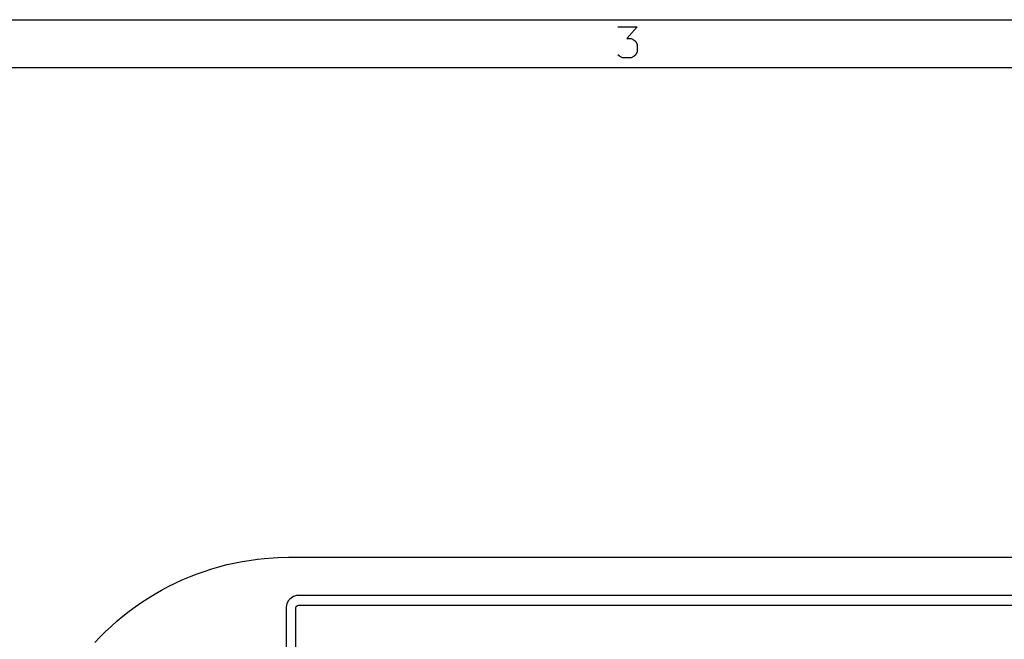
# Model space of a CAD drawing. Extents: x 0.4 to 10.6, y -8.1 to -0.4.
# Tile 9 of 21: x 4.3 to 6, y -1.4 to -0.4. Entities that reach past the tile are written whole.
import ezdxf

# ---------------------------------------------------------------- set-up
doc = ezdxf.new("R2010")
doc.units = 0
doc.header["$MEASUREMENT"] = 0
doc.layers.add('BLACK', color=7, linetype='CONTINUOUS')

msp = doc.modelspace()

# ---------------------------------------------------------------- linework, layer by layer
at = {"layer": 'BLACK', "linetype": 'CONTINUOUS'}
for p, q in [((0.3937, -0.3937), (10.6063, -0.3937)), ((5.32616, -0.40526), (5.35784, -0.40526)), ((5.35784, -0.40526), (5.34078, -0.42476)), ((5.34078, -0.42476), (5.34809, -0.42476)), ((5.34809, -0.42476), (5.35297, -0.42719)), ((5.35297, -0.42719), (5.3554, -0.42963)), ((5.3554, -0.42963), (5.35784, -0.43451)), ((5.35784, -0.43451), (5.35784, -0.44669)), ((5.32859, -0.454), (5.32616, -0.45157)), ((5.33347, -0.45644), (5.32859, -0.454)), ((5.35297, -0.454), (5.34809, -0.45644)), ((5.3554, -0.45157), (5.35297, -0.454)), ((5.35784, -0.44669), (5.3554, -0.45157)), ((5.34809, -0.45644), (5.33347, -0.45644)), ((0.47244, -0.47244), (10.5276, -0.47244)), ((4.74343, -1.28158), (4.75808, -1.2803)), ((4.75808, -1.2803), (4.75819, -1.28029)), ((4.75819, -1.28029), (4.76589, -1.28006)), ((4.76589, -1.28006), (4.78346, -1.27955)), ((4.78346, -1.27955), (4.78348, -1.27955)), ((4.78348, -1.27955), (7.46061, -1.27955)), ((4.65734, -1.29838), (4.66881, -1.29518)), ((4.66881, -1.29518), (4.68201, -1.29164)), ((4.68201, -1.29164), (4.68211, -1.29162)), ((4.68211, -1.29162), (4.6936, -1.28915)), ((4.6936, -1.28915), (4.70713, -1.28636)), ((4.70713, -1.28636), (4.70723, -1.28634)), ((4.70723, -1.28634), (4.71858, -1.28462)), ((4.71858, -1.28462), (4.73252, -1.28257)), ((4.73252, -1.28257), (4.73262, -1.28256)), ((4.73262, -1.28256), (4.74343, -1.28158)), ((4.6092, -1.31624), (4.62038, -1.31161)), ((4.62038, -1.31161), (4.63294, -1.30662)), ((4.63294, -1.30662), (4.63302, -1.30659)), ((4.63302, -1.30659), (4.64437, -1.30268)), ((4.64437, -1.30268), (4.65726, -1.2984)), ((4.65726, -1.2984), (4.65734, -1.29838)), ((4.57416, -1.33367), (4.58603, -1.32727)), ((4.58603, -1.32727), (4.59695, -1.32196)), ((4.59695, -1.32196), (4.6092, -1.31624)), ((4.55209, -1.34672), (4.56355, -1.33966)), ((4.56355, -1.33966), (4.57416, -1.33367)), ((4.79191, -1.344), (4.78768, -1.34664)), ((4.79474, -1.34311), (4.79191, -1.344)), ((4.79676, -1.34267), (4.79474, -1.34311)), ((4.79474, -1.34311), (4.79474, -1.34311)), ((4.79822, -1.34251), (4.79676, -1.34267)), ((4.79676, -1.34267), (4.79676, -1.34267)), ((4.80016, -1.3423), (4.79822, -1.34251)), ((6.73921, -1.3423), (4.80016, -1.3423)), ((4.52099, -1.3683), (4.53083, -1.36106)), ((4.53083, -1.36106), (4.54185, -1.35335)), ((4.54185, -1.35335), (4.55209, -1.34672)), ((4.77953, -1.36165), (4.77931, -1.36315)), ((4.77996, -1.35865), (4.77953, -1.36165)), ((4.78073, -1.35601), (4.77996, -1.35865)), ((4.77996, -1.35865), (4.77996, -1.35865)), ((4.78287, -1.3515), (4.78073, -1.35601)), ((4.7856, -1.34845), (4.78287, -1.3515)), ((4.78768, -1.34664), (4.7856, -1.34845)), ((4.79528, -1.36315), (4.79605, -1.36051)), ((4.79605, -1.36051), (4.79813, -1.35871)), ((4.79813, -1.35871), (4.80016, -1.35827)), ((4.80016, -1.35827), (6.73921, -1.35827)), ((4.50106, -1.38446), (4.51045, -1.37663)), ((4.51045, -1.37663), (4.52099, -1.3683)), ((4.77931, -1.36315), (4.77931, -2.51683)), ((4.79528, -2.5164), (4.79528, -1.36315)), ((4.48213, -1.40177), (4.49103, -1.39339)), ((4.49103, -1.39339), (4.50106, -1.38446)), ((4.47263, -1.41126), (4.48213, -1.40177)), ((4.46425, -1.42016), (4.47263, -1.41126))]:
    msp.add_line(p, q, dxfattribs=at)

doc.saveas('drawing.dxf')
